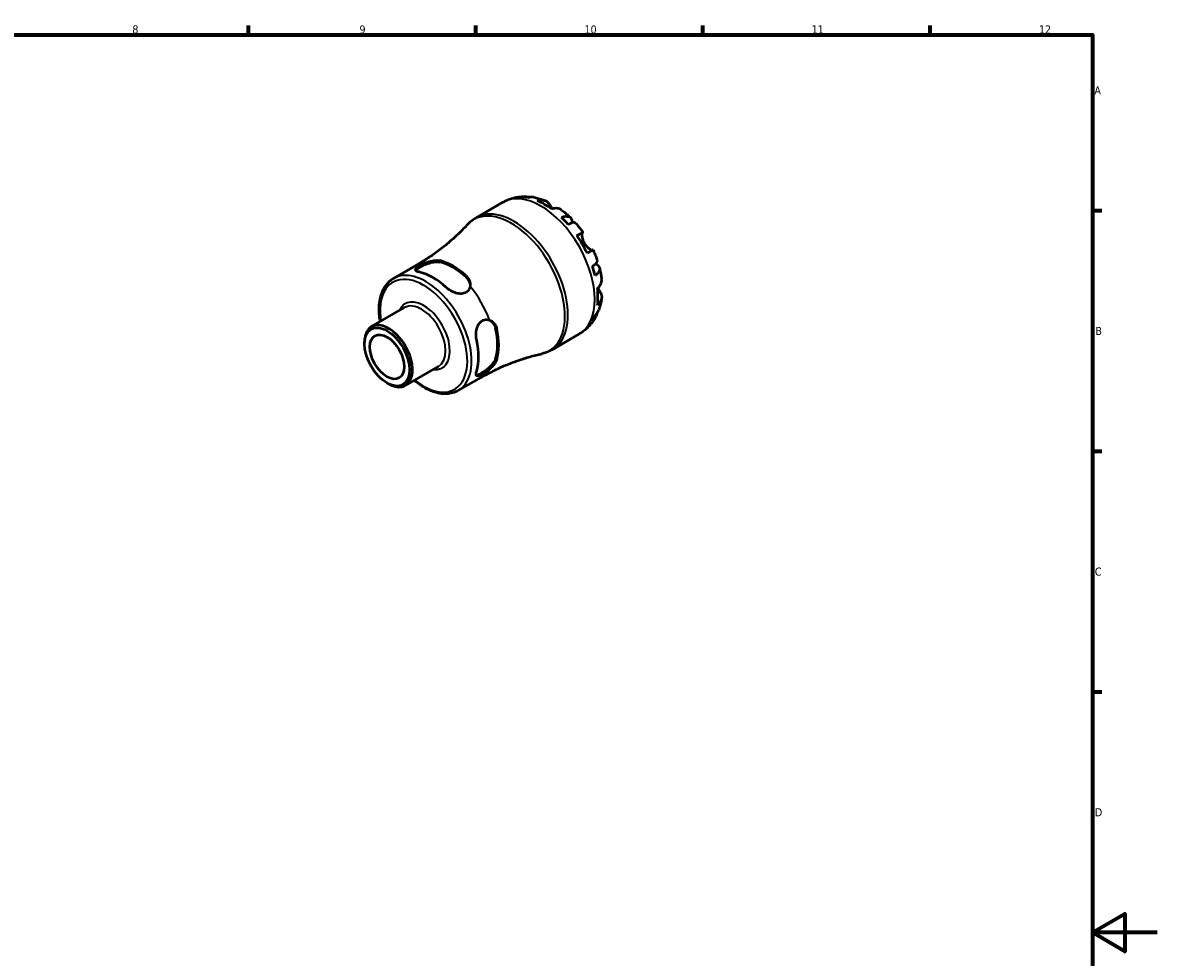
# Model space of a CAD drawing. Header units: millimetres. Extents: x 0 to 902, y 0 to 594.
# Tile 5 of 5: x 491 to 841, y 289 to 578. Entities that reach past the tile are written whole.
import ezdxf

# ---------------------------------------------------------------- set-up
doc = ezdxf.new("R2010")
doc.units = ezdxf.units.MM
for name, color, linetype, lineweight in [('Border (ISO)', 7, 'Continuous', 70), ('Visible (ISO)', 7, 'Continuous', 50), ('Visible Narrow (ISO)', 7, 'Continuous', 35)]:
    doc.layers.add(name, color=color, linetype=linetype, lineweight=lineweight)
doc.styles.add('Note Text (ISO)', font='tahoma.ttf')

# ---------------------------------------------------------------- blocks, each defined once
blk = doc.blocks.new('Borders Default Border')
at = {"layer": 'Border (ISO)'}
for p, q in [((560.67, 574), (560.67, 576.9)), ((630.75, 574), (630.75, 576.9)), ((700.83, 574), (700.83, 576.9)), ((770.92, 574), (770.92, 576.9)), ((821, 519.75), (823.9, 519.75)), ((821, 445.5), (823.9, 445.5)), ((821, 371.25), (823.9, 371.25))]:
    blk.add_line(p, q, dxfattribs=at)
at = {"layer": 'Border (ISO)', "flags": 128}
for points in [[(20, 20), (20, 574), (821, 574), (821, 20), (20, 20)], [(841, 297), (821, 297), (831, 302.77), (831, 291.23), (821, 297)]]:
    blk.add_lwpolyline(points, dxfattribs=at)
at = {"layer": 'Border (ISO)', "color": 232, "true_color": 0xca0064, "char_height": 2.5, "attachment_point": 7, "style": 'Note Text (ISO)'}
for s, insert in [('8', (524.81, 574.34)), ('9', (594.88, 574.35)), ('10', (664.29, 574.35)), ('11', (734.37, 574.4)), ('12', (804.46, 574.4)), ('A', (821.59, 555.62)), ('B', (821.89, 481.37)), ('C', (821.73, 407.08)), ('D', (821.73, 332.88))]:
    blk.add_mtext(s, dxfattribs=dict(at, insert=insert))

msp = doc.modelspace()

# ---------------------------------------------------------------- linework, layer by layer
at = {"layer": 'Visible (ISO)'}
for p, q in [((630.844, 517.564), (639.115, 522.327)), ((605.377, 498.831), (612.501, 502.934)), ((598.593, 483.965), (608.808, 489.847)), ((654.299, 476.835), (662.569, 481.598)), ((596.413, 478.64), (596.413, 479.152)), ((609.05, 465.806), (619.266, 471.688)), ((603.35, 466.593), (603.793, 466.336)), ((625.313, 464.211), (632.437, 468.314))]:
    msp.add_line(p, q, dxfattribs=at)
for centre, major_axis, start_param, end_param in [((651.956, 502.604), (-11.648, 20.227), 5.8247609, 5.9600789), ((651.956, 502.604), (-11.648, 20.227), 5.3643515, 5.6350902), ((651.956, 502.604), (-11.648, 20.227), 5.0393628, 5.1746808), ((651.956, 502.604), (-11.648, 20.227), 4.5789534, 4.849692), ((623.698, 486.331), (9.975, -17.322), 2.0663401, 2.6499163), ((617.511, 482.768), (-9.968, 17.31), 5.2077295, 5.7917122), ((623.698, 486.331), (9.719, -16.877), 2.0584107, 2.6578457), ((651.956, 502.604), (-11.648, 20.227), 4.2539646, 4.3892826), ((651.956, 502.604), (-11.648, 20.227), 3.7935552, 4.0642939), ((651.956, 502.604), (11.648, -20.227), 0.3269738, 0.4622918), ((603.822, 474.885), (5.229, -9.08), 5.4958534, 10.2121098), ((623.698, 486.331), (9.719, -16.877), 0.4876144, 1.0870494), ((623.698, 486.331), (9.975, -17.322), 0.4955438, 1.07912), ((617.511, 482.768), (-9.968, 17.31), 3.6369332, 4.2209158)]:
    msp.add_ellipse(centre, major_axis=major_axis, ratio=0.5780931, start_param=start_param, end_param=end_param, dxfattribs=at)
for major_axis in [(4.915, -8.535), (3.743, -6.499)]:
    msp.add_ellipse((603.377, 474.629), major_axis=major_axis, ratio=0.5780931, dxfattribs=at)
for points, knots in [([(639.115, 522.327), (639.54, 522.572), (639.979, 522.793), (640.875, 523.183), (641.333, 523.352), (642.258, 523.639), (642.726, 523.756), (643.662, 523.939), (644.131, 524.006), (645.065, 524.091), (645.529, 524.11), (645.989, 524.108)], [5.49972085, 5.49972085, 5.49972085, 5.49972085, 5.56468082, 5.56468082, 5.62964079, 5.62964079, 5.69460075, 5.69460075, 5.75956072, 5.75956072, 5.82452068, 5.82452068, 5.82452068, 5.82452068]), ([(644.623, 523.922), (645.017, 524.033), (645.422, 524.093), (646.18, 524.118), (646.603, 524.085), (647.164, 523.965), (647.307, 523.927), (647.449, 523.884)], [0.1494024, 0.1494024, 0.1494024, 0.1494024, 0.29124982, 0.29124982, 0.43706507, 0.43706507, 0.48741206, 0.48741206, 0.48741206, 0.48741206]), ([(648.689, 523.853), (648.382, 523.909), (648.07, 523.927), (647.437, 523.897), (647.06, 523.835), (646.685, 523.722)], [4.26896289, 4.26896289, 4.26896289, 4.26896289, 4.39078313, 4.39078313, 4.53263055, 4.53263055, 4.53263055, 4.53263055]), ([(648.689, 523.854), (648.934, 523.809), (649.176, 523.759), (649.657, 523.649), (649.895, 523.589), (650.368, 523.46), (650.601, 523.391), (651.065, 523.243), (651.294, 523.165), (651.748, 523), (651.973, 522.914), (652.196, 522.823)], [5.95483615, 5.95483615, 5.95483615, 5.95483615, 5.99130939, 5.99130939, 6.02778262, 6.02778262, 6.06425586, 6.06425586, 6.10072909, 6.10072909, 6.13720233, 6.13720233, 6.13720233, 6.13720233]), ([(649.728, 522.794), (650.083, 522.914), (650.43, 522.987), (651.054, 523.046), (651.388, 523.035), (652.01, 522.909), (652.299, 522.795), (652.786, 522.509), (653.028, 522.311), (653.388, 521.891), (653.521, 521.692), (653.633, 521.484)], [0.14941001, 0.14941001, 0.14941001, 0.14941001, 0.29044502, 0.29044502, 0.43634177, 0.43634177, 0.58223851, 0.58223851, 0.72934673, 0.72934673, 0.83526259, 0.83526259, 0.83526259, 0.83526259]), ([(653.633, 521.484), (653.714, 521.334), (653.806, 521.165), (654.027, 520.774), (654.155, 520.552), (654.307, 520.304), (654.316, 520.289), (654.325, 520.275)], [-0.50777161, -0.50777161, -0.50777161, -0.50777161, -0.42786808, -0.42786808, -0.34024252, -0.34024252, -0.33470491, -0.33470491, -0.33470491, -0.33470491]), ([(657.249, 519.919), (657.166, 519.981), (657.081, 520.038), (656.754, 520.23), (656.465, 520.344), (655.843, 520.469), (655.509, 520.48), (654.885, 520.421), (654.538, 520.349), (654.183, 520.229)], [4.09437396, 4.09437396, 4.09437396, 4.09437396, 4.14541915, 4.14541915, 4.2913159, 4.2913159, 4.43721264, 4.43721264, 4.57824766, 4.57824766, 4.57824766, 4.57824766]), ([(657.249, 519.919), (657.44, 519.775), (657.63, 519.628), (658.005, 519.329), (658.191, 519.177), (658.559, 518.867), (658.742, 518.71), (659.102, 518.391), (659.281, 518.229), (659.634, 517.899), (659.809, 517.732), (659.982, 517.563)], [0.15181689, 0.15181689, 0.15181689, 0.15181689, 0.18846211, 0.18846211, 0.22510733, 0.22510733, 0.26175256, 0.26175256, 0.29839778, 0.29839778, 0.335043, 0.335043, 0.335043, 0.335043]), ([(628.203, 515.447), (627.367, 514.539), (626.483, 513.632), (624.623, 511.839), (623.648, 510.952), (621.614, 509.213), (620.555, 508.361), (618.363, 506.708), (617.231, 505.907), (614.907, 504.369), (613.715, 503.633), (612.501, 502.934)], [5.32032451, 5.32032451, 5.32032451, 5.32032451, 5.35620378, 5.35620378, 5.39208304, 5.39208304, 5.42796231, 5.42796231, 5.46384158, 5.46384158, 5.49972085, 5.49972085, 5.49972085, 5.49972085]), ([(628.203, 515.447), (628.355, 515.612), (628.513, 515.774), (628.839, 516.088), (629.006, 516.24), (629.351, 516.534), (629.527, 516.677), (629.89, 516.95), (630.075, 517.081), (630.454, 517.332), (630.647, 517.451), (630.844, 517.564)], [5.32032451, 5.32032451, 5.32032451, 5.32032451, 5.35620378, 5.35620378, 5.39208304, 5.39208304, 5.42796231, 5.42796231, 5.46384158, 5.46384158, 5.49972085, 5.49972085, 5.49972085, 5.49972085]), ([(657.226, 517.652), (657.565, 517.786), (657.886, 517.88), (658.448, 517.987), (658.737, 518.008), (659.256, 517.96), (659.485, 517.891), (659.849, 517.696), (660.018, 517.552), (660.278, 517.183), (660.369, 516.957), (660.47, 516.505), (660.492, 516.241), (660.48, 515.951)], [0.1494024, 0.1494024, 0.1494024, 0.1494024, 0.29124982, 0.29124982, 0.43706507, 0.43706507, 0.58288032, 0.58288032, 0.7290354, 0.7290354, 0.87519047, 0.87519047, 1.01101923, 1.01101923, 1.01101923, 1.01101923]), ([(661.552, 515.908), (661.499, 515.968), (661.425, 516.009), (661.218, 516.063), (661.052, 516.066), (660.64, 516.001), (660.396, 515.932), (659.901, 515.755), (659.608, 515.631), (659.288, 515.477)], [3.99241343, 3.99241343, 3.99241343, 3.99241343, 4.09915263, 4.09915263, 4.24496788, 4.24496788, 4.39078313, 4.39078313, 4.53263055, 4.53263055, 4.53263055, 4.53263055]), ([(661.552, 515.908), (661.71, 515.73), (661.865, 515.549), (662.173, 515.184), (662.325, 514.999), (662.626, 514.627), (662.774, 514.439), (663.067, 514.059), (663.211, 513.868), (663.497, 513.481), (663.637, 513.286), (663.776, 513.09)], [0.44977219, 0.44977219, 0.44977219, 0.44977219, 0.48560592, 0.48560592, 0.52143965, 0.52143965, 0.55727339, 0.55727339, 0.59310712, 0.59310712, 0.62894085, 0.62894085, 0.62894085, 0.62894085]), ([(661.944, 512.042), (662.248, 512.217), (662.517, 512.371), (662.957, 512.624), (663.166, 512.744), (663.493, 512.931), (663.61, 512.998), (663.751, 513.077), (663.787, 513.097), (663.763, 513.081), (663.728, 513.06), (663.673, 513.028)], [0.14941001, 0.14941001, 0.14941001, 0.14941001, 0.29044502, 0.29044502, 0.43634177, 0.43634177, 0.58223851, 0.58223851, 0.72934673, 0.72934673, 0.83526259, 0.83526259, 0.83526259, 0.83526259]), ([(663.673, 513.028), (663.653, 513.016), (663.634, 512.997), (663.588, 512.926), (663.563, 512.861), (663.523, 512.689), (663.508, 512.581), (663.492, 512.276), (663.497, 512.064), (663.557, 511.519), (663.624, 511.176), (663.851, 510.445), (664.015, 510.063), (664.223, 509.703)], [-0.50766593, -0.50766593, -0.50766593, -0.50766593, -0.46718991, -0.46718991, -0.40200215, -0.40200215, -0.33506637, -0.33506637, -0.24300458, -0.24300458, -0.12488859, -0.12488859, 0, 0, 0, 0]), ([(664.223, 509.703), (664.333, 509.512), (664.454, 509.329), (664.724, 508.97), (664.872, 508.797), (665.245, 508.41), (665.471, 508.215), (665.889, 507.905), (666.077, 507.79), (666.355, 507.649), (666.456, 507.608), (666.625, 507.558), (666.692, 507.548), (666.761, 507.552), (666.776, 507.555), (666.79, 507.558)], [0, 0, 0, 0, 0.06608139, 0.06608139, 0.13667451, 0.13667451, 0.23873403, 0.23873403, 0.33457773, 0.33457773, 0.40157847, 0.40157847, 0.46685307, 0.46685307, 0.48798723, 0.48798723, 0.48798723, 0.48798723]), ([(666.926, 507.634), (666.925, 507.634), (666.89, 507.615), (666.76, 507.542), (666.643, 507.475), (666.316, 507.288), (666.107, 507.168), (665.667, 506.915), (665.398, 506.761), (665.094, 506.586)], [4.02068324, 4.02068324, 4.02068324, 4.02068324, 4.14541915, 4.14541915, 4.2913159, 4.2913159, 4.43721264, 4.43721264, 4.57824766, 4.57824766, 4.57824766, 4.57824766]), ([(666.926, 507.634), (667.027, 507.416), (667.125, 507.197), (667.317, 506.756), (667.411, 506.536), (667.593, 506.092), (667.682, 505.87), (667.854, 505.423), (667.938, 505.199), (668.101, 504.75), (668.179, 504.524), (668.255, 504.298)], [0.94186985, 0.94186985, 0.94186985, 0.94186985, 0.97770401, 0.97770401, 1.01353817, 1.01353817, 1.04937233, 1.04937233, 1.08520649, 1.08520649, 1.12104066, 1.12104066, 1.12104066, 1.12104066]), ([(615.935, 503.864), (616.524, 504.065), (617.119, 504.224), (618.079, 504.384), (618.459, 504.417), (618.987, 504.411), (619.154, 504.4), (619.424, 504.365), (619.53, 504.347), (619.632, 504.323)], [-0.42931296, -0.42931296, -0.42931296, -0.42931296, -0.24172792, -0.24172792, -0.10995736, -0.10995736, -0.04512404, -0.04512404, 0, 0, 0, 0]), ([(666.742, 502.567), (667.036, 502.766), (667.29, 502.956), (667.693, 503.294), (667.875, 503.47), (668.139, 503.791), (668.22, 503.935), (668.278, 504.14), (668.28, 504.224), (668.255, 504.298)], [0.1494024, 0.1494024, 0.1494024, 0.1494024, 0.29124982, 0.29124982, 0.43706507, 0.43706507, 0.58288032, 0.58288032, 0.69008895, 0.69008895, 0.69008895, 0.69008895]), ([(613.445, 500.749), (613.043, 500.841), (612.703, 500.96), (612.259, 501.234), (612.155, 501.389), (612.172, 501.707), (612.28, 501.889), (612.721, 502.297), (613.054, 502.524), (613.836, 502.975), (614.326, 503.221), (615.206, 503.599), (615.574, 503.742), (615.935, 503.864)], [0.66656863, 0.66656863, 0.66656863, 0.66656863, 0.84475821, 0.84475821, 1.02294779, 1.02294779, 1.18885352, 1.18885352, 1.35475925, 1.35475925, 1.52066497, 1.52066497, 1.6311917, 1.6311917, 1.6311917, 1.6311917]), ([(612.237, 501.314), (612.293, 501.409), (612.38, 501.512), (612.721, 501.822), (613.054, 502.048), (613.836, 502.499), (614.326, 502.747), (615.381, 503.207), (615.945, 503.417), (617.028, 503.744), (617.622, 503.876), (618.723, 503.992), (619.229, 503.973), (619.632, 503.884)], [1.0995756, 1.0995756, 1.0995756, 1.0995756, 1.19094947, 1.19094947, 1.35695015, 1.35695015, 1.52295082, 1.52295082, 1.6889515, 1.6889515, 1.86794075, 1.86794075, 2.04693, 2.04693, 2.04693, 2.04693]), ([(667.742, 503.348), (668.008, 503.212), (668.231, 503.058), (668.576, 502.743), (668.725, 502.553), (668.913, 502.145), (668.953, 501.928), (668.938, 501.518), (668.883, 501.286), (668.664, 500.816), (668.499, 500.577), (668.125, 500.147), (667.882, 499.916), (667.596, 499.691)], [3.66745899, 3.66745899, 3.66745899, 3.66745899, 3.80684248, 3.80684248, 3.95299756, 3.95299756, 4.09915263, 4.09915263, 4.24496788, 4.24496788, 4.39078313, 4.39078313, 4.53263055, 4.53263055, 4.53263055, 4.53263055]), ([(668.904, 502.112), (668.964, 501.878), (669.021, 501.643), (669.13, 501.172), (669.181, 500.936), (669.278, 500.464), (669.323, 500.228), (669.407, 499.754), (669.446, 499.517), (669.518, 499.043), (669.55, 498.805), (669.579, 498.567)], [1.23573065, 1.23573065, 1.23573065, 1.23573065, 1.27236797, 1.27236797, 1.30900528, 1.30900528, 1.34564259, 1.34564259, 1.38227991, 1.38227991, 1.41891722, 1.41891722, 1.41891722, 1.41891722]), ([(601.291, 485.518), (601.187, 486.113), (601.106, 486.702), (600.867, 489.15), (600.934, 490.925), (601.585, 494.104), (602.166, 495.515), (603.649, 497.562), (604.453, 498.299), (605.377, 498.831)], [4.491505, 4.491505, 4.491505, 4.491505, 4.5932184, 4.5932184, 4.9210108, 4.9210108, 5.2460595, 5.2460595, 5.4997209, 5.4997209, 5.4997209, 5.4997209]), ([(627.764, 499.641), (627.828, 499.581), (627.89, 499.521), (628.017, 499.388), (628.082, 499.316), (628.275, 499.084), (628.393, 498.918), (628.765, 498.305), (628.938, 497.825), (629.059, 497.005), (629.058, 496.665), (629.003, 496.339)], [-0.42847406, -0.42847406, -0.42847406, -0.42847406, -0.40014676, -0.40014676, -0.36809651, -0.36809651, -0.29968167, -0.29968167, -0.12385642, -0.12385642, 0, 0, 0, 0]), ([(627.764, 499.202), (628.167, 498.826), (628.507, 498.357), (628.906, 497.453), (629.008, 497.029), (629.037, 496.625)], [-0.68997986, -0.68997986, -0.68997986, -0.68997986, -0.51099061, -0.51099061, -0.36740934, -0.36740934, -0.36740934, -0.36740934]), ([(668.309, 495.762), (668.591, 496.008), (668.828, 496.271), (669.192, 496.78), (669.35, 497.074), (669.554, 497.673), (669.6, 497.979), (669.599, 498.359), (669.592, 498.462), (669.579, 498.567)], [0.14941001, 0.14941001, 0.14941001, 0.14941001, 0.29044502, 0.29044502, 0.43634177, 0.43634177, 0.58223851, 0.58223851, 0.63436131, 0.63436131, 0.63436131, 0.63436131]), ([(629.003, 496.339), (628.953, 496.037), (628.855, 495.739), (628.488, 495.066), (628.155, 494.729), (627.764, 494.504), (627.373, 494.279), (626.882, 494.142), (625.827, 494.088), (625.261, 494.169), (624.177, 494.466), (623.583, 494.713), (622.484, 495.327), (621.979, 495.695), (621.577, 496.066)], [-0.27643246, -0.27643246, -0.27643246, -0.27643246, -0.16590573, -0.16590573, 0, 0, 0, 0.16590573, 0.16590573, 0.33181146, 0.33181146, 0.51000104, 0.51000104, 0.68819062, 0.68819062, 0.68819062, 0.68819062]), ([(669.136, 494.632), (669.26, 494.432), (669.365, 494.218), (669.547, 493.699), (669.598, 493.391), (669.6, 492.828), (669.554, 492.522), (669.35, 491.923), (669.192, 491.63), (668.828, 491.12), (668.591, 490.858), (668.309, 490.611)], [3.89239507, 3.89239507, 3.89239507, 3.89239507, 3.99831093, 3.99831093, 4.14541915, 4.14541915, 4.2913159, 4.2913159, 4.43721264, 4.43721264, 4.57824766, 4.57824766, 4.57824766, 4.57824766]), ([(668.421, 495.862), (668.445, 495.817), (668.47, 495.772), (668.589, 495.554), (668.682, 495.391), (668.862, 495.084), (668.947, 494.942), (669.064, 494.749), (669.101, 494.689), (669.136, 494.632)], [-1.84588864, -1.84588864, -1.84588864, -1.84588864, -1.82942275, -1.82942275, -1.76558177, -1.76558177, -1.70117883, -1.70117883, -1.66961913, -1.66961913, -1.66961913, -1.66961913]), ([(669.575, 492.737), (669.542, 492.499), (669.505, 492.261), (669.421, 491.785), (669.375, 491.548), (669.272, 491.073), (669.216, 490.836), (669.093, 490.363), (669.026, 490.126), (668.882, 489.655), (668.805, 489.42), (668.721, 489.186)], [1.71686566, 1.71686566, 1.71686566, 1.71686566, 1.75333143, 1.75333143, 1.78979721, 1.78979721, 1.82626299, 1.82626299, 1.86272876, 1.86272876, 1.89919454, 1.89919454, 1.89919454, 1.89919454]), ([(667.601, 486.722), (667.372, 486.317), (667.122, 485.92), (666.577, 485.144), (666.282, 484.766), (665.649, 484.037), (665.31, 483.687), (664.592, 483.021), (664.212, 482.705), (663.415, 482.118), (662.999, 481.845), (662.569, 481.598)], [2.02941528, 2.02941528, 2.02941528, 2.02941528, 2.09515786, 2.09515786, 2.16090045, 2.16090045, 2.22664303, 2.22664303, 2.29238561, 2.29238561, 2.3581282, 2.3581282, 2.3581282, 2.3581282]), ([(668.132, 488.098), (668.097, 487.945), (668.056, 487.794), (667.875, 487.24), (667.693, 486.858), (667.29, 486.216), (667.036, 485.896), (666.742, 485.611)], [4.19148567, 4.19148567, 4.19148567, 4.19148567, 4.24496788, 4.24496788, 4.39078313, 4.39078313, 4.53263055, 4.53263055, 4.53263055, 4.53263055]), ([(667.596, 487.503), (667.882, 487.771), (668.125, 488.065), (668.471, 488.602), (668.615, 488.887), (668.721, 489.186)], [0.1494024, 0.1494024, 0.1494024, 0.1494024, 0.29124982, 0.29124982, 0.41559352, 0.41559352, 0.41559352, 0.41559352]), ([(631.037, 479.68), (630.916, 480.214), (630.851, 480.836), (630.868, 482.095), (630.951, 482.733), (631.237, 483.82), (631.449, 484.349), (632.024, 485.236), (632.389, 485.591), (633.171, 486.041), (633.63, 486.16), (634.397, 486.139), (634.705, 486.075), (634.991, 485.967)], [0.66656863, 0.66656863, 0.66656863, 0.66656863, 0.84475821, 0.84475821, 1.02294779, 1.02294779, 1.18885352, 1.18885352, 1.35475925, 1.35475925, 1.52066497, 1.52066497, 1.6311917, 1.6311917, 1.6311917, 1.6311917]), ([(634.991, 485.967), (635.459, 485.791), (635.894, 485.494), (636.512, 484.836), (636.731, 484.521), (636.989, 484), (637.063, 483.821), (637.167, 483.505), (637.204, 483.372), (637.234, 483.237)], [-0.42931297, -0.42931297, -0.42931297, -0.42931297, -0.24174979, -0.24174979, -0.10996763, -0.10996763, -0.04512832, -0.04512832, 0, 0, 0, 0]), ([(635.251, 485.855), (635.589, 485.627), (635.908, 485.325), (636.494, 484.523), (636.73, 483.993), (636.855, 483.455)], [1.72338599, 1.72338599, 1.72338599, 1.72338599, 1.86794075, 1.86794075, 2.04693, 2.04693, 2.04693, 2.04693]), ([(654.299, 476.835), (654.102, 476.722), (653.901, 476.614), (653.494, 476.413), (653.288, 476.318), (652.87, 476.142), (652.658, 476.06), (652.231, 475.91), (652.015, 475.842), (651.58, 475.718), (651.361, 475.662), (651.141, 475.613)], [2.3581282, 2.3581282, 2.3581282, 2.3581282, 2.39400747, 2.39400747, 2.42988674, 2.42988674, 2.46576601, 2.46576601, 2.50164528, 2.50164528, 2.53752454, 2.53752454, 2.53752454, 2.53752454]), ([(636.855, 474.054), (636.73, 473.659), (636.494, 473.211), (635.845, 472.313), (635.433, 471.864), (634.61, 471.089), (634.145, 470.705), (633.219, 470.023), (632.759, 469.723), (632.368, 469.498), (631.976, 469.273), (631.614, 469.099), (631.173, 468.96), (631.04, 468.937), (630.929, 468.938)], [-0.68997986, -0.68997986, -0.68997986, -0.68997986, -0.51099061, -0.51099061, -0.33200135, -0.33200135, -0.16600068, -0.16600068, 0, 0, 0, 0.16600068, 0.16600068, 0.25751746, 0.25751746, 0.25751746, 0.25751746]), ([(632.437, 468.314), (633.651, 469.013), (634.886, 469.674), (637.383, 470.912), (638.644, 471.489), (641.174, 472.555), (642.442, 473.044), (644.967, 473.93), (646.224, 474.329), (648.709, 475.036), (649.936, 475.346), (651.141, 475.613)], [2.3581282, 2.3581282, 2.3581282, 2.3581282, 2.39400747, 2.39400747, 2.42988674, 2.42988674, 2.46576601, 2.46576601, 2.50164528, 2.50164528, 2.53752454, 2.53752454, 2.53752454, 2.53752454]), ([(637.234, 473.835), (637.215, 473.772), (637.193, 473.708), (637.142, 473.571), (637.112, 473.498), (637.007, 473.266), (636.923, 473.106), (636.577, 472.53), (636.248, 472.109), (635.597, 471.412), (635.301, 471.13), (634.991, 470.858)], [-0.42849548, -0.42849548, -0.42849548, -0.42849548, -0.40016591, -0.40016591, -0.36811318, -0.36811318, -0.2996935, -0.2996935, -0.1238628, -0.1238628, -0.00002153, -0.00002153, -0.00002153, -0.00002153]), ([(634.991, 470.858), (634.705, 470.606), (634.397, 470.359), (633.63, 469.787), (633.171, 469.486), (632.78, 469.261), (632.389, 469.035), (632.024, 468.862), (631.449, 468.687), (631.237, 468.686), (630.951, 468.833), (630.868, 469.003), (630.851, 469.527), (630.916, 469.882), (631.037, 470.278)], [-0.27643246, -0.27643246, -0.27643246, -0.27643246, -0.16590573, -0.16590573, 0, 0, 0, 0.16590573, 0.16590573, 0.33181146, 0.33181146, 0.51000104, 0.51000104, 0.68819062, 0.68819062, 0.68819062, 0.68819062]), ([(625.313, 464.211), (624.244, 463.595), (623.018, 463.257), (620.354, 463.149), (618.909, 463.405), (615.91, 464.499), (614.354, 465.366), (612.477, 466.764), (612.11, 467.055), (611.748, 467.359)], [2.3581282, 2.3581282, 2.3581282, 2.3581282, 2.6517242, 2.6517242, 2.9609459, 2.9609459, 3.28661, 3.28661, 3.3663441, 3.3663441, 3.3663441, 3.3663441])]:
    msp.add_open_spline(points, degree=3, knots=knots, dxfattribs=at)
at = {"layer": 'Visible Narrow (ISO)'}
for p, q in [((653.633, 521.484), (652.94, 521.085)), ((663.673, 513.028), (661.949, 512.035)), ((619.632, 503.884), (619.632, 504.323)), ((627.764, 499.641), (627.764, 499.202)), ((669.136, 494.632), (668.432, 494.226)), ((636.855, 483.455), (637.234, 483.237)), ((637.234, 473.835), (636.855, 474.054))]:
    msp.add_line(p, q, dxfattribs=at)
for centre, major_axis, start_param, end_param in [((650.842, 501.962), (-11.727, 20.365), 3.1415927, 6.2831853), ((641.76, 496.732), (-11.656, 20.241), 2.9621963, 6.4625817), ((642.571, 497.2), (11.727, -20.365), 0, 3.1415927), ((615.345, 481.521), (9.968, -17.31), 0, 3.1415927), ((622.469, 485.624), (-9.968, 17.31), 5.9806552, 6.2831853), ((614.691, 481.144), (-9.507, 16.508), 2.1531606, 7.2716174), ((622.469, 485.624), (9.968, -17.31), 1.2682662, 1.8771938), ((614.691, 481.144), (5.69, -9.881), 5.8776148, 9.8303485), ((614.037, 480.768), (-5.229, 9.08), 3.1415927, 6.2831853), ((622.469, 485.624), (9.968, -17.31), 0, 0.3063975)]:
    msp.add_ellipse(centre, major_axis=major_axis, ratio=0.5780931, start_param=start_param, end_param=end_param, dxfattribs=at)

# ---------------------------------------------------------------- block references
msp.add_blockref('Borders Default Border', (0, 0))

doc.saveas('drawing.dxf')
